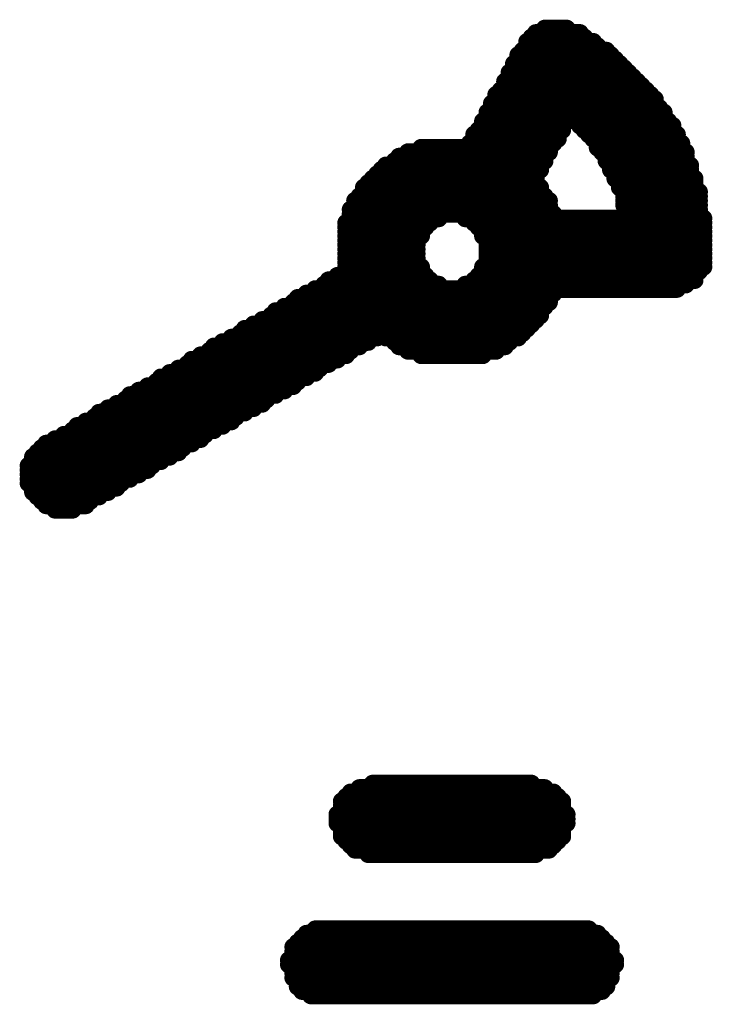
# Model space of a CAD drawing. Extents: x -0.07 to 0.95, y -0.15 to 1.54.
# Tile 10 of 23: x 0.4 to 0.48, y 0.57 to 0.68. Entities that reach past the tile are written whole.
import ezdxf

# ---------------------------------------------------------------- set-up
doc = ezdxf.new("R2010")
doc.units = 0
doc.layers.get('0').update_dxf_attribs({"linetype": 'CONTINUOUS'})
doc.layers.add('gto', color=2, linetype='CONTINUOUS')

# ---------------------------------------------------------------- blocks, each defined once
blk = doc.blocks.new('D40')
at = {"const_width": 0.001}
blk.add_lwpolyline([(-0.0005, 0, 1), (0.0005, 0, 1)], format="xyb", close=True, dxfattribs=at)

msp = doc.modelspace()

# ---------------------------------------------------------------- linework, layer by layer
at = {"layer": 'gto', "color": 2, "const_width": 0.002}
for points in [[(0.4605, 0.6815), (0.4655, 0.6815)], [(0.4615, 0.682), (0.464, 0.682)], [(0.4595, 0.6805), (0.467, 0.6805)], [(0.46, 0.681), (0.466, 0.681)], [(0.459, 0.6795), (0.4685, 0.6795)], [(0.4595, 0.68), (0.4675, 0.68)], [(0.4585, 0.679), (0.469, 0.679)], [(0.4585, 0.6785), (0.4695, 0.6785)], [(0.4575, 0.677), (0.471, 0.677)], [(0.458, 0.678), (0.47, 0.678)], [(0.458, 0.6775), (0.4705, 0.6775)], [(0.457, 0.676), (0.472, 0.676)], [(0.4575, 0.6765), (0.4715, 0.6765)], [(0.4565, 0.675), (0.473, 0.675)], [(0.457, 0.6755), (0.4725, 0.6755)], [(0.456, 0.6745), (0.4735, 0.6745)], [(0.456, 0.674), (0.474, 0.674)], [(0.455, 0.6725), (0.475, 0.6725)], [(0.4555, 0.6735), (0.474, 0.6735)], [(0.4555, 0.673), (0.4745, 0.673)], [(0.4545, 0.6715), (0.464, 0.6715)], [(0.455, 0.672), (0.464, 0.672)], [(0.4645, 0.672), (0.475, 0.672)], [(0.465, 0.6715), (0.4755, 0.6715)], [(0.454, 0.6705), (0.4635, 0.6705)], [(0.4545, 0.671), (0.4635, 0.671)], [(0.4655, 0.671), (0.476, 0.671)], [(0.466, 0.6705), (0.476, 0.6705)], [(0.4535, 0.67), (0.463, 0.67)], [(0.4535, 0.6695), (0.463, 0.6695)], [(0.4665, 0.67), (0.4765, 0.67)], [(0.467, 0.6695), (0.4765, 0.6695)], [(0.4475, 0.6685), (0.462, 0.6685)], [(0.453, 0.669), (0.4625, 0.669)], [(0.4675, 0.669), (0.477, 0.669)], [(0.4675, 0.6685), (0.477, 0.6685)], [(0.4445, 0.667), (0.4615, 0.667)], [(0.445, 0.6675), (0.4615, 0.6675)], [(0.446, 0.668), (0.462, 0.668)], [(0.468, 0.668), (0.4775, 0.668)], [(0.4685, 0.6675), (0.4775, 0.6675)], [(0.4685, 0.667), (0.4775, 0.667)], [(0.443, 0.666), (0.461, 0.666)], [(0.4435, 0.6665), (0.461, 0.6665)], [(0.469, 0.6665), (0.478, 0.6665)], [(0.469, 0.666), (0.478, 0.666)], [(0.442, 0.665), (0.4605, 0.665)], [(0.4425, 0.6655), (0.4605, 0.6655)], [(0.4695, 0.6655), (0.478, 0.6655)], [(0.4695, 0.665), (0.4785, 0.665)], [(0.441, 0.664), (0.461, 0.664)], [(0.4415, 0.6645), (0.4605, 0.6645)], [(0.47, 0.6645), (0.4785, 0.6645)], [(0.47, 0.664), (0.4785, 0.664)], [(0.44, 0.6625), (0.462, 0.6625)], [(0.4405, 0.663), (0.4615, 0.663)], [(0.441, 0.6635), (0.461, 0.6635)], [(0.4705, 0.6635), (0.479, 0.6635)], [(0.4705, 0.663), (0.479, 0.663)], [(0.4705, 0.6625), (0.479, 0.6625)], [(0.4395, 0.6615), (0.462, 0.6615)], [(0.44, 0.662), (0.462, 0.662)], [(0.4705, 0.662), (0.479, 0.662)], [(0.471, 0.6615), (0.479, 0.6615)], [(0.4395, 0.661), (0.4625, 0.661)], [(0.4395, 0.6605), (0.4495, 0.6605)], [(0.4525, 0.6605), (0.4795, 0.6605)], [(0.471, 0.661), (0.479, 0.661)], [(0.439, 0.66), (0.4485, 0.66)], [(0.439, 0.6595), (0.448, 0.6595)], [(0.4535, 0.66), (0.4795, 0.66)], [(0.454, 0.6595), (0.4795, 0.6595)], [(0.439, 0.659), (0.4475, 0.659)], [(0.439, 0.6585), (0.4475, 0.6585)], [(0.439, 0.658), (0.447, 0.658)], [(0.4545, 0.659), (0.4795, 0.659)], [(0.4545, 0.6585), (0.4795, 0.6585)], [(0.455, 0.658), (0.4795, 0.658)], [(0.439, 0.6575), (0.447, 0.6575)], [(0.439, 0.657), (0.447, 0.657)], [(0.455, 0.6575), (0.4795, 0.6575)], [(0.455, 0.657), (0.4795, 0.657)], [(0.439, 0.6565), (0.447, 0.6565)], [(0.439, 0.656), (0.447, 0.656)], [(0.455, 0.6565), (0.4795, 0.6565)], [(0.455, 0.656), (0.4795, 0.656)], [(0.439, 0.6555), (0.447, 0.6555)], [(0.439, 0.655), (0.4475, 0.655)], [(0.4545, 0.655), (0.4795, 0.655)], [(0.455, 0.6555), (0.4795, 0.6555)], [(0.438, 0.654), (0.448, 0.654)], [(0.439, 0.6545), (0.4475, 0.6545)], [(0.454, 0.654), (0.4785, 0.654)], [(0.4545, 0.6545), (0.479, 0.6545)], [(0.4355, 0.6525), (0.4765, 0.6525)], [(0.4365, 0.653), (0.4495, 0.653)], [(0.437, 0.6535), (0.4485, 0.6535)], [(0.4525, 0.653), (0.4775, 0.653)], [(0.4535, 0.6535), (0.4785, 0.6535)], [(0.4335, 0.6515), (0.462, 0.6515)], [(0.4345, 0.652), (0.4625, 0.652)], [(0.432, 0.6505), (0.4615, 0.6505)], [(0.433, 0.651), (0.462, 0.651)], [(0.4305, 0.6495), (0.461, 0.6495)], [(0.431, 0.65), (0.461, 0.65)], [(0.4275, 0.648), (0.4595, 0.648)], [(0.4285, 0.6485), (0.46, 0.6485)], [(0.4295, 0.649), (0.4605, 0.649)], [(0.426, 0.647), (0.4425, 0.647)], [(0.427, 0.6475), (0.459, 0.6475)], [(0.4435, 0.647), (0.4585, 0.647)], [(0.424, 0.646), (0.4405, 0.646)], [(0.425, 0.6465), (0.4415, 0.6465)], [(0.4445, 0.6465), (0.4575, 0.6465)], [(0.445, 0.646), (0.457, 0.646)], [(0.4225, 0.645), (0.439, 0.645)], [(0.4235, 0.6455), (0.4395, 0.6455)], [(0.446, 0.6455), (0.456, 0.6455)], [(0.4475, 0.645), (0.4545, 0.645)], [(0.42, 0.6435), (0.436, 0.6435)], [(0.421, 0.644), (0.437, 0.644)], [(0.4215, 0.6445), (0.438, 0.6445)], [(0.418, 0.6425), (0.4345, 0.6425)], [(0.419, 0.643), (0.4355, 0.643)], [(0.4165, 0.6415), (0.433, 0.6415)], [(0.4175, 0.642), (0.4335, 0.642)], [(0.4145, 0.6405), (0.431, 0.6405)], [(0.4155, 0.641), (0.432, 0.641)], [(0.413, 0.6395), (0.4295, 0.6395)], [(0.414, 0.64), (0.43, 0.64)], [(0.4105, 0.638), (0.4265, 0.638)], [(0.411, 0.6385), (0.4275, 0.6385)], [(0.412, 0.639), (0.4285, 0.639)], [(0.4085, 0.637), (0.425, 0.637)], [(0.4095, 0.6375), (0.426, 0.6375)], [(0.407, 0.636), (0.423, 0.636)], [(0.408, 0.6365), (0.424, 0.6365)], [(0.405, 0.635), (0.4215, 0.635)], [(0.406, 0.6355), (0.4225, 0.6355)], [(0.4035, 0.6335), (0.419, 0.6335)], [(0.404, 0.634), (0.42, 0.634)], [(0.4045, 0.6345), (0.4205, 0.6345)], [(0.403, 0.6325), (0.417, 0.6325)], [(0.4035, 0.633), (0.418, 0.633)], [(0.403, 0.632), (0.4165, 0.632)], [(0.403, 0.6315), (0.4155, 0.6315)], [(0.403, 0.631), (0.4145, 0.631)], [(0.403, 0.6305), (0.4135, 0.6305)], [(0.4035, 0.63), (0.413, 0.63)], [(0.4035, 0.6295), (0.412, 0.6295)], [(0.404, 0.629), (0.411, 0.629)], [(0.4045, 0.6285), (0.41, 0.6285)], [(0.405, 0.628), (0.4095, 0.628)], [(0.406, 0.6275), (0.408, 0.6275)], [(0.4405, 0.596), (0.4615, 0.596)], [(0.442, 0.5965), (0.46, 0.5965)], [(0.4385, 0.5945), (0.4635, 0.5945)], [(0.439, 0.595), (0.463, 0.595)], [(0.4395, 0.5955), (0.4625, 0.5955)], [(0.4385, 0.594), (0.4635, 0.594)], [(0.4385, 0.5935), (0.4635, 0.5935)], [(0.438, 0.593), (0.464, 0.593)], [(0.438, 0.5925), (0.464, 0.5925)], [(0.438, 0.592), (0.464, 0.592)], [(0.4385, 0.5915), (0.4635, 0.5915)], [(0.4385, 0.591), (0.4635, 0.591)], [(0.4385, 0.5905), (0.4635, 0.5905)], [(0.439, 0.59), (0.463, 0.59)], [(0.4395, 0.5895), (0.4625, 0.5895)], [(0.44, 0.589), (0.462, 0.589)], [(0.4415, 0.5885), (0.4605, 0.5885)], [(0.4355, 0.58), (0.4665, 0.58)], [(0.434, 0.579), (0.468, 0.579)], [(0.4345, 0.5795), (0.4675, 0.5795)], [(0.433, 0.578), (0.469, 0.578)], [(0.4335, 0.5785), (0.4685, 0.5785)], [(0.433, 0.5775), (0.469, 0.5775)], [(0.433, 0.577), (0.469, 0.577)], [(0.4325, 0.5765), (0.4695, 0.5765)], [(0.4325, 0.576), (0.4695, 0.576)], [(0.433, 0.5755), (0.469, 0.5755)], [(0.433, 0.575), (0.469, 0.575)], [(0.433, 0.5745), (0.469, 0.5745)], [(0.4335, 0.574), (0.4685, 0.574)], [(0.4335, 0.5735), (0.4685, 0.5735)], [(0.434, 0.573), (0.468, 0.573)], [(0.435, 0.5725), (0.467, 0.5725)]]:
    msp.add_lwpolyline(points, dxfattribs=at)

# ---------------------------------------------------------------- block references
at = {"layer": 'gto'}
for p in [(0.4605, 0.6815), (0.4615, 0.682), (0.464, 0.682), (0.4655, 0.6815), (0.4595, 0.6805), (0.46, 0.681), (0.466, 0.681), (0.467, 0.6805), (0.459, 0.6795), (0.4595, 0.68), (0.4675, 0.68), (0.4685, 0.6795), (0.4585, 0.679), (0.4585, 0.6785), (0.469, 0.679), (0.4695, 0.6785), (0.4575, 0.677), (0.458, 0.678), (0.458, 0.6775), (0.47, 0.678), (0.4705, 0.6775), (0.471, 0.677), (0.457, 0.676), (0.4575, 0.6765), (0.4715, 0.6765), (0.472, 0.676), (0.4565, 0.675), (0.457, 0.6755), (0.4725, 0.6755), (0.473, 0.675), (0.456, 0.6745), (0.456, 0.674), (0.4735, 0.6745), (0.474, 0.674), (0.455, 0.6725), (0.4555, 0.6735), (0.4555, 0.673), (0.474, 0.6735), (0.4745, 0.673), (0.475, 0.6725), (0.4545, 0.6715), (0.455, 0.672), (0.464, 0.672), (0.464, 0.6715), (0.4645, 0.672), (0.465, 0.6715), (0.475, 0.672), (0.4755, 0.6715), (0.454, 0.6705), (0.4545, 0.671), (0.4635, 0.671), (0.4635, 0.6705), (0.4655, 0.671), (0.466, 0.6705), (0.476, 0.671), (0.476, 0.6705), (0.4535, 0.67), (0.4535, 0.6695), (0.463, 0.67), (0.463, 0.6695), (0.4665, 0.67), (0.467, 0.6695), (0.4765, 0.67), (0.4765, 0.6695), (0.4475, 0.6685), (0.453, 0.669), (0.462, 0.6685), (0.4625, 0.669), (0.4675, 0.669), (0.4675, 0.6685), (0.477, 0.669), (0.477, 0.6685), (0.4445, 0.667), (0.445, 0.6675), (0.446, 0.668), (0.4615, 0.6675), (0.4615, 0.667), (0.462, 0.668), (0.468, 0.668), (0.4685, 0.6675), (0.4685, 0.667), (0.4775, 0.668), (0.4775, 0.6675), (0.4775, 0.667), (0.443, 0.666), (0.4435, 0.6665), (0.461, 0.6665), (0.461, 0.666), (0.469, 0.6665), (0.469, 0.666), (0.478, 0.6665), (0.478, 0.666), (0.442, 0.665), (0.4425, 0.6655), (0.4605, 0.6655), (0.4605, 0.665), (0.4695, 0.6655), (0.4695, 0.665), (0.478, 0.6655), (0.4785, 0.665), (0.441, 0.664), (0.4415, 0.6645), (0.4605, 0.6645), (0.461, 0.664), (0.47, 0.6645), (0.47, 0.664), (0.4785, 0.6645), (0.4785, 0.664), (0.44, 0.6625), (0.4405, 0.663), (0.441, 0.6635), (0.461, 0.6635), (0.4615, 0.663), (0.462, 0.6625), (0.4705, 0.6635), (0.4705, 0.663), (0.4705, 0.6625), (0.479, 0.6635), (0.479, 0.663), (0.479, 0.6625), (0.4395, 0.6615), (0.44, 0.662), (0.462, 0.662), (0.462, 0.6615), (0.4705, 0.662), (0.471, 0.6615), (0.479, 0.662), (0.479, 0.6615), (0.4395, 0.661), (0.4395, 0.6605), (0.4495, 0.6605), (0.4525, 0.6605), (0.4625, 0.661), (0.471, 0.661), (0.479, 0.661), (0.4795, 0.6605), (0.439, 0.66), (0.439, 0.6595), (0.448, 0.6595), (0.4485, 0.66), (0.4535, 0.66), (0.454, 0.6595), (0.4795, 0.66), (0.4795, 0.6595), (0.439, 0.659), (0.439, 0.6585), (0.439, 0.658), (0.447, 0.658), (0.4475, 0.659), (0.4475, 0.6585), (0.4545, 0.659), (0.4545, 0.6585), (0.455, 0.658), (0.4795, 0.659), (0.4795, 0.6585), (0.4795, 0.658), (0.439, 0.6575), (0.439, 0.657), (0.447, 0.6575), (0.447, 0.657), (0.455, 0.6575), (0.455, 0.657), (0.4795, 0.6575), (0.4795, 0.657), (0.439, 0.6565), (0.439, 0.656), (0.447, 0.6565), (0.447, 0.656), (0.455, 0.6565), (0.455, 0.656), (0.4795, 0.6565), (0.4795, 0.656), (0.439, 0.6555), (0.439, 0.655), (0.447, 0.6555), (0.4475, 0.655), (0.4545, 0.655), (0.455, 0.6555), (0.4795, 0.6555), (0.4795, 0.655), (0.438, 0.654), (0.439, 0.6545), (0.4475, 0.6545), (0.448, 0.654), (0.454, 0.654), (0.4545, 0.6545), (0.4785, 0.654), (0.479, 0.6545), (0.4355, 0.6525), (0.4365, 0.653), (0.437, 0.6535), (0.4485, 0.6535), (0.4495, 0.653), (0.4525, 0.653), (0.4535, 0.6535), (0.4765, 0.6525), (0.4775, 0.653), (0.4785, 0.6535), (0.4335, 0.6515), (0.4345, 0.652), (0.462, 0.6515), (0.4625, 0.652), (0.432, 0.6505), (0.433, 0.651), (0.4615, 0.6505), (0.462, 0.651), (0.4305, 0.6495), (0.431, 0.65), (0.461, 0.65), (0.461, 0.6495), (0.4275, 0.648), (0.4285, 0.6485), (0.4295, 0.649), (0.4595, 0.648), (0.46, 0.6485), (0.4605, 0.649), (0.426, 0.647), (0.427, 0.6475), (0.4425, 0.647), (0.4435, 0.647), (0.4585, 0.647), (0.459, 0.6475), (0.424, 0.646), (0.425, 0.6465), (0.4405, 0.646), (0.4415, 0.6465), (0.4445, 0.6465), (0.445, 0.646), (0.457, 0.646), (0.4575, 0.6465), (0.4225, 0.645), (0.4235, 0.6455), (0.439, 0.645), (0.4395, 0.6455), (0.446, 0.6455), (0.4475, 0.645), (0.4545, 0.645), (0.456, 0.6455), (0.42, 0.6435), (0.421, 0.644), (0.4215, 0.6445), (0.436, 0.6435), (0.437, 0.644), (0.438, 0.6445), (0.418, 0.6425), (0.419, 0.643), (0.4345, 0.6425), (0.4355, 0.643), (0.4165, 0.6415), (0.4175, 0.642), (0.433, 0.6415), (0.4335, 0.642), (0.4145, 0.6405), (0.4155, 0.641), (0.431, 0.6405), (0.432, 0.641), (0.413, 0.6395), (0.414, 0.64), (0.4295, 0.6395), (0.43, 0.64), (0.4105, 0.638), (0.411, 0.6385), (0.412, 0.639), (0.4265, 0.638), (0.4275, 0.6385), (0.4285, 0.639), (0.4085, 0.637), (0.4095, 0.6375), (0.425, 0.637), (0.426, 0.6375), (0.407, 0.636), (0.408, 0.6365), (0.423, 0.636), (0.424, 0.6365), (0.405, 0.635), (0.406, 0.6355), (0.4215, 0.635), (0.4225, 0.6355), (0.4035, 0.6335), (0.404, 0.634), (0.4045, 0.6345), (0.419, 0.6335), (0.42, 0.634), (0.4205, 0.6345), (0.403, 0.6325), (0.4035, 0.633), (0.417, 0.6325), (0.418, 0.633), (0.403, 0.632), (0.403, 0.6315), (0.4155, 0.6315), (0.4165, 0.632), (0.403, 0.631), (0.403, 0.6305), (0.4135, 0.6305), (0.4145, 0.631), (0.4035, 0.63), (0.4035, 0.6295), (0.404, 0.629), (0.411, 0.629), (0.412, 0.6295), (0.413, 0.63), (0.4045, 0.6285), (0.405, 0.628), (0.4095, 0.628), (0.41, 0.6285), (0.406, 0.6275), (0.408, 0.6275), (0.4405, 0.596), (0.442, 0.5965), (0.46, 0.5965), (0.4615, 0.596), (0.4385, 0.5945), (0.439, 0.595), (0.4395, 0.5955), (0.4625, 0.5955), (0.463, 0.595), (0.4635, 0.5945), (0.4385, 0.594), (0.4385, 0.5935), (0.4635, 0.594), (0.4635, 0.5935), (0.438, 0.593), (0.438, 0.5925), (0.464, 0.593), (0.464, 0.5925), (0.438, 0.592), (0.4385, 0.5915), (0.4635, 0.5915), (0.464, 0.592), (0.4385, 0.591), (0.4385, 0.5905), (0.439, 0.59), (0.463, 0.59), (0.4635, 0.591), (0.4635, 0.5905), (0.4395, 0.5895), (0.44, 0.589), (0.462, 0.589), (0.4625, 0.5895), (0.4415, 0.5885), (0.4605, 0.5885), (0.4355, 0.58), (0.4665, 0.58), (0.434, 0.579), (0.4345, 0.5795), (0.4675, 0.5795), (0.468, 0.579), (0.433, 0.578), (0.4335, 0.5785), (0.4685, 0.5785), (0.469, 0.578), (0.433, 0.5775), (0.433, 0.577), (0.469, 0.5775), (0.469, 0.577), (0.4325, 0.5765), (0.4325, 0.576), (0.433, 0.5755), (0.469, 0.5755), (0.4695, 0.5765), (0.4695, 0.576), (0.433, 0.575), (0.433, 0.5745), (0.469, 0.575), (0.469, 0.5745), (0.4335, 0.574), (0.4335, 0.5735), (0.4685, 0.574), (0.4685, 0.5735), (0.434, 0.573), (0.435, 0.5725), (0.467, 0.5725), (0.468, 0.573)]:
    msp.add_blockref('D40', p, dxfattribs=at)

doc.saveas('drawing.dxf')
